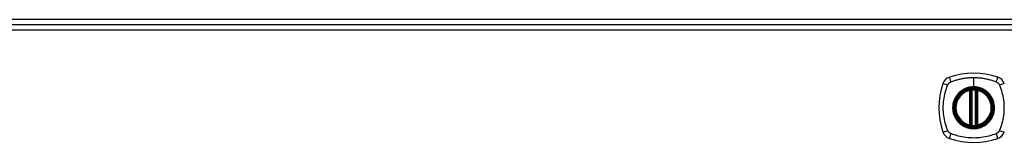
# Model space of a CAD drawing. Header units: inches. Extents: x 27 to 687, y 75 to 320.
# Tile 20 of 33: x 307.01 to 323.77, y 210.14 to 212.23. Entities that reach past the tile are written whole.
import ezdxf

# ---------------------------------------------------------------- set-up
doc = ezdxf.new("R2010")
doc.units = ezdxf.units.IN
doc.header["$MEASUREMENT"] = 0
doc.layers.add('Visible Edges(ANSI)', color=7, linetype='Continuous', lineweight=25)
doc.layers.add('Visible Tangent Edges(ANSI)', color=7, linetype='Continuous', lineweight=25)

msp = doc.modelspace()

# ---------------------------------------------------------------- linework, layer by layer
at = {"layer": 'Visible Edges(ANSI)'}
for p, q in [((356.145, 212.231), (290.343, 212.231)), ((290.442, 212.151), (356.047, 212.151)), ((323.185, 210.434), (323.185, 211.019)), ((323.205, 210.43), (323.205, 211.024)), ((323.284, 211.024), (323.284, 210.43)), ((323.303, 211.019), (323.303, 210.434))]:
    msp.add_line(p, q, dxfattribs=at)
at = {"layer": 'Visible Edges(ANSI)', "flags": 128}
for points in [[(323.216, 211.038), (323.214, 211.038), (323.212, 211.038), (323.211, 211.038), (323.209, 211.038), (323.208, 211.038), (323.206, 211.037), (323.205, 211.037), (323.203, 211.037), (323.202, 211.037), (323.201, 211.037), (323.199, 211.037), (323.198, 211.036), (323.197, 211.036), (323.196, 211.036), (323.195, 211.036), (323.194, 211.036), (323.193, 211.036), (323.193, 211.036), (323.192, 211.035), (323.192, 211.035), (323.191, 211.035), (323.191, 211.035), (323.191, 211.035), (323.191, 211.035)], [(323.297, 211.035), (323.297, 211.035), (323.297, 211.035), (323.297, 211.035), (323.296, 211.035), (323.296, 211.035), (323.295, 211.036), (323.295, 211.036), (323.294, 211.036), (323.293, 211.036), (323.292, 211.036), (323.291, 211.036), (323.29, 211.036), (323.289, 211.037), (323.288, 211.037), (323.286, 211.037), (323.285, 211.037), (323.284, 211.037), (323.282, 211.037), (323.281, 211.038), (323.279, 211.038), (323.278, 211.038), (323.276, 211.038), (323.274, 211.038), (323.273, 211.038)], [(323.191, 210.418), (323.191, 210.418), (323.191, 210.418), (323.191, 210.418), (323.192, 210.418), (323.192, 210.418), (323.193, 210.418), (323.193, 210.418), (323.194, 210.418), (323.195, 210.418), (323.196, 210.418), (323.197, 210.417), (323.198, 210.417), (323.199, 210.417), (323.201, 210.417), (323.202, 210.417), (323.203, 210.416), (323.205, 210.416), (323.206, 210.416), (323.208, 210.416), (323.209, 210.416), (323.211, 210.416), (323.212, 210.415), (323.214, 210.415), (323.216, 210.415)], [(323.273, 210.415), (323.274, 210.415), (323.276, 210.415), (323.278, 210.416), (323.279, 210.416), (323.281, 210.416), (323.282, 210.416), (323.284, 210.416), (323.285, 210.416), (323.286, 210.417), (323.288, 210.417), (323.289, 210.417), (323.29, 210.417), (323.291, 210.417), (323.292, 210.418), (323.293, 210.418), (323.294, 210.418), (323.295, 210.418), (323.295, 210.418), (323.296, 210.418), (323.296, 210.418), (323.297, 210.418), (323.297, 210.418), (323.297, 210.418), (323.297, 210.418)]]:
    msp.add_lwpolyline(points, dxfattribs=at)
at = {"layer": 'Visible Edges(ANSI)'}
for radius in [0.32, 0.315]:
    msp.add_circle((323.244, 210.727), radius, dxfattribs=at)
for centre, radius, start, end in [((322.889, 211.082), 0.177, 108.7722, 161.2278), ((323.244, 210.038), 1.28, 71.2278, 108.7722), ((323.599, 211.082), 0.177, 18.7722, 71.2278), ((323.933, 210.727), 1.28, 161.2278, 198.7722), ((323.244, 210.727), 0.313, 103.6344, 256.3656), ((323.244, 210.727), 0.313, 99.784, 103.6344), ((323.173, 211.019), 0.0118, 0, 103.6344), ((323.193, 211.024), 0.0118, 0, 99.784), ((323.244, 210.727), 0.313, 84.7499, 95.2501), ((323.295, 211.024), 0.0118, 80.216, 180), ((323.244, 210.727), 0.313, 76.3656, 80.216), ((323.315, 211.019), 0.0118, 76.3656, 180), ((323.244, 210.727), 0.313, 283.6344, 76.3656), ((323.173, 210.434), 0.0118, 256.3656, 0), ((323.244, 210.727), 0.313, 256.3656, 260.216), ((323.193, 210.43), 0.0118, 260.216, 0), ((323.244, 210.727), 0.313, 264.7499, 275.2501), ((323.295, 210.43), 0.0118, 180, 279.784), ((323.244, 210.727), 0.313, 279.784, 283.6344), ((323.315, 210.434), 0.0118, 180, 283.6344), ((322.889, 210.372), 0.177, 198.7722, 251.2278), ((323.244, 211.416), 1.28, 251.2278, 288.7722), ((323.599, 210.372), 0.177, 288.7722, 341.2278)]:
    msp.add_arc(centre, radius, start, end, dxfattribs=at)
at = {"layer": 'Visible Tangent Edges(ANSI)'}
for p, q in [((356.047, 212.052), (290.442, 212.052)), ((323.244, 211.243), (323.244, 211.084)), ((323.173, 211.019), (323.17, 211.031)), ((323.191, 211.035), (323.192, 211.029)), ((323.217, 211.027), (323.216, 211.038)), ((323.217, 210.427), (323.217, 211.027)), ((323.244, 211.079), (323.244, 211.084)), ((323.272, 211.027), (323.273, 211.038)), ((323.272, 211.027), (323.272, 210.427)), ((323.296, 211.029), (323.297, 211.035)), ((323.318, 211.031), (323.315, 211.019)), ((323.173, 211.019), (323.185, 211.019)), ((323.173, 211.019), (323.173, 210.434)), ((323.185, 211.019), (323.195, 211.019)), ((323.195, 211.024), (323.205, 211.024)), ((323.195, 210.434), (323.195, 211.019)), ((323.284, 211.024), (323.294, 211.024)), ((323.293, 211.019), (323.303, 211.019)), ((323.293, 211.019), (323.293, 210.434)), ((323.303, 211.019), (323.315, 211.019)), ((323.315, 210.434), (323.315, 211.019)), ((323.17, 210.423), (323.173, 210.434)), ((323.185, 210.434), (323.173, 210.434)), ((323.195, 210.434), (323.185, 210.434)), ((323.192, 210.424), (323.191, 210.418)), ((323.205, 210.43), (323.195, 210.43)), ((323.216, 210.415), (323.217, 210.427)), ((323.273, 210.415), (323.272, 210.427)), ((323.294, 210.43), (323.284, 210.43)), ((323.303, 210.434), (323.293, 210.434)), ((323.297, 210.418), (323.296, 210.424)), ((323.315, 210.434), (323.303, 210.434)), ((323.315, 210.434), (323.318, 210.423))]:
    msp.add_line(p, q, dxfattribs=at)
at = {"layer": 'Visible Tangent Edges(ANSI)', "flags": 128}
for points in [[(322.856, 211.167), (322.874, 211.175), (322.889, 211.181), (322.905, 211.186), (322.92, 211.191), (322.936, 211.196), (322.952, 211.201), (322.967, 211.205), (322.983, 211.209), (322.999, 211.213), (323.015, 211.217), (323.031, 211.221), (323.047, 211.224), (323.064, 211.227), (323.08, 211.23), (323.096, 211.232), (323.113, 211.235), (323.129, 211.237), (323.145, 211.238), (323.162, 211.24), (323.178, 211.241), (323.195, 211.242), (323.211, 211.243), (323.228, 211.243), (323.244, 211.243)], [(323.244, 211.243), (323.261, 211.243), (323.277, 211.243), (323.294, 211.242), (323.31, 211.241), (323.327, 211.24), (323.343, 211.238), (323.359, 211.237), (323.376, 211.235), (323.392, 211.232), (323.408, 211.23), (323.425, 211.227), (323.441, 211.224), (323.457, 211.221), (323.473, 211.217), (323.489, 211.213), (323.505, 211.209), (323.521, 211.205), (323.537, 211.201), (323.552, 211.196), (323.568, 211.191), (323.584, 211.186), (323.599, 211.181), (323.615, 211.175), (323.633, 211.167)], [(322.804, 210.338), (322.79, 210.372), (322.78, 210.403), (322.77, 210.434), (322.762, 210.466), (322.754, 210.498), (322.747, 210.53), (322.741, 210.562), (322.736, 210.595), (322.732, 210.628), (322.73, 210.661), (322.728, 210.694), (322.728, 210.727), (322.728, 210.76), (322.73, 210.793), (322.732, 210.826), (322.736, 210.858), (322.741, 210.891), (322.747, 210.923), (322.754, 210.956), (322.762, 210.988), (322.77, 211.019), (322.78, 211.051), (322.79, 211.082), (322.804, 211.115)], [(322.804, 211.115), (322.805, 211.117), (322.806, 211.118), (322.806, 211.12), (322.807, 211.121), (322.808, 211.122), (322.809, 211.124), (322.809, 211.125), (322.81, 211.126), (322.811, 211.128), (322.812, 211.129), (322.813, 211.13), (322.813, 211.131), (322.814, 211.133), (322.815, 211.134), (322.816, 211.135), (322.817, 211.136), (322.818, 211.138), (322.819, 211.139), (322.82, 211.14), (322.821, 211.141), (322.822, 211.142), (322.823, 211.143), (322.824, 211.144), (322.825, 211.146)], [(322.825, 211.146), (322.826, 211.147), (322.828, 211.148), (322.829, 211.149), (322.83, 211.15), (322.831, 211.151), (322.832, 211.152), (322.833, 211.153), (322.835, 211.154), (322.836, 211.155), (322.837, 211.156), (322.838, 211.157), (322.84, 211.157), (322.841, 211.158), (322.842, 211.159), (322.843, 211.16), (322.845, 211.161), (322.846, 211.162), (322.847, 211.162), (322.849, 211.163), (322.85, 211.164), (322.851, 211.165), (322.853, 211.165), (322.854, 211.166), (322.856, 211.167)], [(323.244, 211.079), (323.335, 211.067), (323.42, 211.032), (323.494, 210.976), (323.549, 210.903), (323.584, 210.818), (323.596, 210.726), (323.584, 210.635), (323.549, 210.55), (323.493, 210.477), (323.42, 210.422), (323.335, 210.387), (323.244, 210.375), (323.153, 210.387), (323.068, 210.422), (322.995, 210.478), (322.939, 210.551), (322.904, 210.636), (322.892, 210.727), (322.904, 210.818), (322.939, 210.903), (322.995, 210.976), (323.068, 211.032), (323.153, 211.067), (323.244, 211.079)], [(323.244, 211.084), (323.234, 211.084), (323.224, 211.083), (323.213, 211.082), (323.203, 211.081), (323.193, 211.08), (323.183, 211.078), (323.173, 211.076), (323.162, 211.074), (323.153, 211.072), (323.143, 211.069), (323.133, 211.066), (323.123, 211.062), (323.114, 211.059), (323.104, 211.055), (323.095, 211.051), (323.085, 211.046), (323.076, 211.042), (323.067, 211.037), (323.058, 211.031), (323.05, 211.026), (323.041, 211.02), (323.033, 211.014), (323.025, 211.008), (323.017, 211.001)], [(323.192, 211.029), (323.191, 211.03), (323.19, 211.03), (323.19, 211.03), (323.189, 211.031), (323.188, 211.031), (323.187, 211.031), (323.186, 211.031), (323.185, 211.032), (323.184, 211.032), (323.184, 211.032), (323.183, 211.032), (323.182, 211.032), (323.181, 211.032), (323.18, 211.032), (323.179, 211.032), (323.178, 211.032), (323.177, 211.032), (323.176, 211.032), (323.175, 211.032), (323.174, 211.032), (323.173, 211.032), (323.172, 211.031), (323.171, 211.031), (323.17, 211.031)], [(323.195, 211.024), (323.195, 211.024), (323.195, 211.024), (323.195, 211.024), (323.194, 211.025), (323.194, 211.025), (323.194, 211.025), (323.194, 211.025), (323.194, 211.026), (323.194, 211.026), (323.194, 211.026), (323.194, 211.026), (323.194, 211.027), (323.194, 211.027), (323.193, 211.027), (323.193, 211.027), (323.193, 211.028), (323.193, 211.028), (323.193, 211.028), (323.193, 211.028), (323.193, 211.028), (323.192, 211.029), (323.192, 211.029), (323.192, 211.029), (323.192, 211.029)], [(323.205, 211.024), (323.205, 211.024), (323.205, 211.024), (323.205, 211.024), (323.205, 211.024), (323.205, 211.024), (323.206, 211.024), (323.206, 211.024), (323.206, 211.024), (323.207, 211.024), (323.207, 211.024), (323.208, 211.025), (323.208, 211.025), (323.209, 211.025), (323.209, 211.025), (323.21, 211.025), (323.211, 211.025), (323.211, 211.026), (323.212, 211.026), (323.213, 211.026), (323.214, 211.026), (323.214, 211.026), (323.215, 211.026), (323.216, 211.027), (323.217, 211.027)], [(323.472, 211.001), (323.464, 211.008), (323.456, 211.014), (323.447, 211.02), (323.439, 211.026), (323.43, 211.031), (323.421, 211.037), (323.412, 211.042), (323.403, 211.046), (323.394, 211.051), (323.384, 211.055), (323.375, 211.059), (323.365, 211.062), (323.355, 211.066), (323.346, 211.069), (323.336, 211.072), (323.326, 211.074), (323.316, 211.076), (323.306, 211.078), (323.295, 211.08), (323.285, 211.081), (323.275, 211.082), (323.265, 211.083), (323.254, 211.084), (323.244, 211.084)], [(323.272, 211.027), (323.272, 211.027), (323.273, 211.026), (323.274, 211.026), (323.275, 211.026), (323.275, 211.026), (323.276, 211.026), (323.277, 211.026), (323.278, 211.025), (323.278, 211.025), (323.279, 211.025), (323.279, 211.025), (323.28, 211.025), (323.281, 211.025), (323.281, 211.024), (323.282, 211.024), (323.282, 211.024), (323.282, 211.024), (323.283, 211.024), (323.283, 211.024), (323.283, 211.024), (323.283, 211.024), (323.283, 211.024), (323.283, 211.024), (323.284, 211.024)], [(323.296, 211.029), (323.296, 211.029), (323.296, 211.029), (323.296, 211.029), (323.296, 211.028), (323.296, 211.028), (323.295, 211.028), (323.295, 211.028), (323.295, 211.028), (323.295, 211.027), (323.295, 211.027), (323.295, 211.027), (323.295, 211.027), (323.294, 211.026), (323.294, 211.026), (323.294, 211.026), (323.294, 211.026), (323.294, 211.025), (323.294, 211.025), (323.294, 211.025), (323.294, 211.025), (323.294, 211.024), (323.294, 211.024), (323.294, 211.024), (323.294, 211.024)], [(323.318, 211.031), (323.317, 211.031), (323.316, 211.031), (323.315, 211.032), (323.314, 211.032), (323.313, 211.032), (323.312, 211.032), (323.311, 211.032), (323.31, 211.032), (323.309, 211.032), (323.308, 211.032), (323.308, 211.032), (323.307, 211.032), (323.306, 211.032), (323.305, 211.032), (323.304, 211.032), (323.303, 211.032), (323.302, 211.031), (323.301, 211.031), (323.3, 211.031), (323.299, 211.031), (323.299, 211.03), (323.298, 211.03), (323.297, 211.03), (323.296, 211.029)], [(323.633, 211.167), (323.636, 211.165), (323.638, 211.164), (323.641, 211.162), (323.644, 211.161), (323.646, 211.159), (323.649, 211.157), (323.651, 211.156), (323.654, 211.154), (323.656, 211.152), (323.658, 211.15), (323.661, 211.148), (323.663, 211.146), (323.665, 211.143), (323.667, 211.141), (323.669, 211.139), (323.671, 211.136), (323.673, 211.134), (323.675, 211.131), (323.676, 211.129), (323.678, 211.126), (323.68, 211.124), (323.681, 211.121), (323.683, 211.118), (323.684, 211.115)], [(323.684, 211.115), (323.698, 211.082), (323.708, 211.051), (323.718, 211.019), (323.727, 210.988), (323.735, 210.956), (323.741, 210.923), (323.747, 210.891), (323.752, 210.858), (323.756, 210.826), (323.759, 210.793), (323.76, 210.76), (323.761, 210.727), (323.76, 210.694), (323.759, 210.661), (323.756, 210.628), (323.752, 210.595), (323.747, 210.562), (323.741, 210.53), (323.735, 210.498), (323.727, 210.466), (323.718, 210.434), (323.708, 210.403), (323.698, 210.372), (323.684, 210.338)], [(322.97, 210.954), (322.957, 210.938), (322.945, 210.921), (322.934, 210.904), (322.925, 210.886), (322.916, 210.867), (322.909, 210.848), (322.902, 210.828), (322.897, 210.808), (322.893, 210.788), (322.89, 210.768), (322.888, 210.747), (322.887, 210.727), (322.888, 210.706), (322.89, 210.686), (322.893, 210.665), (322.897, 210.645), (322.902, 210.625), (322.909, 210.606), (322.916, 210.586), (322.925, 210.568), (322.935, 210.55), (322.945, 210.532), (322.957, 210.515), (322.97, 210.499)], [(323.017, 211.001), (323.014, 211), (323.012, 210.998), (323.01, 210.996), (323.008, 210.994), (323.006, 210.992), (323.004, 210.99), (323.002, 210.989), (323, 210.987), (322.998, 210.985), (322.996, 210.983), (322.994, 210.981), (322.992, 210.979), (322.99, 210.977), (322.988, 210.975), (322.986, 210.973), (322.984, 210.971), (322.982, 210.969), (322.98, 210.967), (322.979, 210.965), (322.977, 210.963), (322.975, 210.961), (322.973, 210.959), (322.971, 210.956), (322.97, 210.954)], [(323.195, 211.019), (323.195, 211.02), (323.195, 211.02), (323.195, 211.02), (323.195, 211.02), (323.195, 211.02), (323.195, 211.021), (323.195, 211.021), (323.195, 211.021), (323.195, 211.021), (323.195, 211.021), (323.195, 211.021), (323.195, 211.022), (323.195, 211.022), (323.195, 211.022), (323.195, 211.022), (323.195, 211.022), (323.195, 211.022), (323.195, 211.023), (323.195, 211.023), (323.195, 211.023), (323.195, 211.023), (323.195, 211.023), (323.195, 211.023), (323.195, 211.024)], [(323.294, 211.024), (323.294, 211.023), (323.294, 211.023), (323.294, 211.023), (323.294, 211.023), (323.294, 211.023), (323.294, 211.023), (323.294, 211.022), (323.293, 211.022), (323.293, 211.022), (323.293, 211.022), (323.293, 211.022), (323.293, 211.022), (323.293, 211.021), (323.293, 211.021), (323.293, 211.021), (323.293, 211.021), (323.293, 211.021), (323.293, 211.021), (323.293, 211.02), (323.293, 211.02), (323.293, 211.02), (323.293, 211.02), (323.293, 211.02), (323.293, 211.019)], [(323.519, 210.954), (323.517, 210.956), (323.515, 210.959), (323.513, 210.961), (323.512, 210.963), (323.51, 210.965), (323.508, 210.967), (323.506, 210.969), (323.504, 210.971), (323.502, 210.973), (323.5, 210.975), (323.498, 210.977), (323.496, 210.979), (323.494, 210.981), (323.492, 210.983), (323.49, 210.985), (323.488, 210.987), (323.486, 210.989), (323.484, 210.99), (323.482, 210.992), (323.48, 210.994), (323.478, 210.996), (323.476, 210.998), (323.474, 211), (323.472, 211.001)], [(323.519, 210.499), (323.531, 210.515), (323.543, 210.532), (323.554, 210.55), (323.564, 210.568), (323.572, 210.587), (323.58, 210.606), (323.586, 210.625), (323.592, 210.645), (323.596, 210.665), (323.599, 210.686), (323.6, 210.706), (323.601, 210.727), (323.6, 210.747), (323.599, 210.768), (323.596, 210.788), (323.591, 210.809), (323.586, 210.828), (323.58, 210.848), (323.572, 210.867), (323.564, 210.886), (323.554, 210.904), (323.543, 210.921), (323.531, 210.938), (323.519, 210.954)], [(322.97, 210.499), (322.971, 210.497), (322.973, 210.495), (322.975, 210.493), (322.977, 210.491), (322.979, 210.489), (322.98, 210.487), (322.982, 210.485), (322.984, 210.483), (322.986, 210.481), (322.988, 210.479), (322.99, 210.477), (322.992, 210.475), (322.994, 210.473), (322.996, 210.471), (322.998, 210.469), (323, 210.467), (323.002, 210.465), (323.004, 210.463), (323.006, 210.461), (323.008, 210.459), (323.01, 210.458), (323.012, 210.456), (323.014, 210.454), (323.017, 210.452)], [(323.017, 210.452), (323.033, 210.44), (323.05, 210.428), (323.067, 210.417), (323.085, 210.407), (323.104, 210.399), (323.123, 210.391), (323.143, 210.385), (323.163, 210.379), (323.183, 210.375), (323.203, 210.372), (323.224, 210.371), (323.244, 210.37), (323.265, 210.371), (323.285, 210.372), (323.306, 210.375), (323.326, 210.379), (323.346, 210.385), (323.365, 210.391), (323.385, 210.399), (323.403, 210.407), (323.421, 210.417), (323.439, 210.428), (323.456, 210.44), (323.472, 210.452)], [(323.17, 210.423), (323.171, 210.422), (323.172, 210.422), (323.173, 210.422), (323.174, 210.422), (323.175, 210.422), (323.176, 210.422), (323.177, 210.422), (323.178, 210.422), (323.179, 210.421), (323.18, 210.421), (323.181, 210.422), (323.182, 210.422), (323.183, 210.422), (323.184, 210.422), (323.184, 210.422), (323.185, 210.422), (323.186, 210.422), (323.187, 210.422), (323.188, 210.423), (323.189, 210.423), (323.19, 210.423), (323.19, 210.424), (323.191, 210.424), (323.192, 210.424)], [(323.192, 210.424), (323.192, 210.424), (323.192, 210.425), (323.192, 210.425), (323.193, 210.425), (323.193, 210.425), (323.193, 210.426), (323.193, 210.426), (323.193, 210.426), (323.193, 210.426), (323.193, 210.426), (323.194, 210.427), (323.194, 210.427), (323.194, 210.427), (323.194, 210.427), (323.194, 210.428), (323.194, 210.428), (323.194, 210.428), (323.194, 210.428), (323.194, 210.429), (323.194, 210.429), (323.195, 210.429), (323.195, 210.429), (323.195, 210.43), (323.195, 210.43)], [(323.195, 210.43), (323.195, 210.43), (323.195, 210.43), (323.195, 210.43), (323.195, 210.431), (323.195, 210.431), (323.195, 210.431), (323.195, 210.431), (323.195, 210.431), (323.195, 210.432), (323.195, 210.432), (323.195, 210.432), (323.195, 210.432), (323.195, 210.432), (323.195, 210.432), (323.195, 210.433), (323.195, 210.433), (323.195, 210.433), (323.195, 210.433), (323.195, 210.433), (323.195, 210.433), (323.195, 210.434), (323.195, 210.434), (323.195, 210.434), (323.195, 210.434)], [(323.217, 210.427), (323.216, 210.427), (323.215, 210.427), (323.214, 210.427), (323.214, 210.427), (323.213, 210.428), (323.212, 210.428), (323.211, 210.428), (323.211, 210.428), (323.21, 210.428), (323.209, 210.429), (323.209, 210.429), (323.208, 210.429), (323.208, 210.429), (323.207, 210.429), (323.207, 210.429), (323.206, 210.429), (323.206, 210.43), (323.206, 210.43), (323.205, 210.43), (323.205, 210.43), (323.205, 210.43), (323.205, 210.43), (323.205, 210.43), (323.205, 210.43)], [(323.284, 210.43), (323.283, 210.43), (323.283, 210.43), (323.283, 210.43), (323.283, 210.43), (323.283, 210.43), (323.283, 210.43), (323.282, 210.43), (323.282, 210.429), (323.282, 210.429), (323.281, 210.429), (323.281, 210.429), (323.28, 210.429), (323.279, 210.429), (323.279, 210.429), (323.278, 210.428), (323.278, 210.428), (323.277, 210.428), (323.276, 210.428), (323.275, 210.428), (323.275, 210.427), (323.274, 210.427), (323.273, 210.427), (323.272, 210.427), (323.272, 210.427)], [(323.293, 210.434), (323.293, 210.434), (323.293, 210.434), (323.293, 210.434), (323.293, 210.433), (323.293, 210.433), (323.293, 210.433), (323.293, 210.433), (323.293, 210.433), (323.293, 210.433), (323.293, 210.432), (323.293, 210.432), (323.293, 210.432), (323.293, 210.432), (323.293, 210.432), (323.293, 210.432), (323.293, 210.431), (323.294, 210.431), (323.294, 210.431), (323.294, 210.431), (323.294, 210.431), (323.294, 210.43), (323.294, 210.43), (323.294, 210.43), (323.294, 210.43)], [(323.294, 210.43), (323.294, 210.43), (323.294, 210.429), (323.294, 210.429), (323.294, 210.429), (323.294, 210.429), (323.294, 210.428), (323.294, 210.428), (323.294, 210.428), (323.294, 210.428), (323.294, 210.427), (323.294, 210.427), (323.295, 210.427), (323.295, 210.427), (323.295, 210.426), (323.295, 210.426), (323.295, 210.426), (323.295, 210.426), (323.295, 210.426), (323.296, 210.425), (323.296, 210.425), (323.296, 210.425), (323.296, 210.425), (323.296, 210.424), (323.296, 210.424)], [(323.296, 210.424), (323.297, 210.424), (323.298, 210.424), (323.299, 210.423), (323.299, 210.423), (323.3, 210.423), (323.301, 210.422), (323.302, 210.422), (323.303, 210.422), (323.304, 210.422), (323.305, 210.422), (323.306, 210.422), (323.307, 210.422), (323.308, 210.422), (323.308, 210.421), (323.309, 210.421), (323.31, 210.422), (323.311, 210.422), (323.312, 210.422), (323.313, 210.422), (323.314, 210.422), (323.315, 210.422), (323.316, 210.422), (323.317, 210.422), (323.318, 210.423)], [(323.472, 210.452), (323.474, 210.454), (323.476, 210.456), (323.478, 210.458), (323.48, 210.459), (323.482, 210.461), (323.484, 210.463), (323.486, 210.465), (323.488, 210.467), (323.49, 210.469), (323.492, 210.471), (323.494, 210.473), (323.496, 210.475), (323.498, 210.477), (323.5, 210.479), (323.502, 210.481), (323.504, 210.483), (323.506, 210.485), (323.508, 210.487), (323.51, 210.489), (323.512, 210.491), (323.513, 210.493), (323.515, 210.495), (323.517, 210.497), (323.519, 210.499)], [(322.856, 210.287), (322.853, 210.288), (322.85, 210.29), (322.847, 210.291), (322.845, 210.293), (322.842, 210.294), (322.84, 210.296), (322.837, 210.298), (322.835, 210.3), (322.832, 210.302), (322.83, 210.304), (322.828, 210.306), (322.825, 210.308), (322.823, 210.31), (322.821, 210.313), (322.819, 210.315), (322.817, 210.317), (322.815, 210.32), (322.814, 210.322), (322.812, 210.325), (322.81, 210.327), (322.809, 210.33), (322.807, 210.333), (322.806, 210.335), (322.804, 210.338)], [(323.633, 210.287), (323.599, 210.273), (323.568, 210.263), (323.537, 210.253), (323.505, 210.244), (323.473, 210.236), (323.441, 210.23), (323.409, 210.224), (323.376, 210.219), (323.343, 210.215), (323.31, 210.212), (323.277, 210.211), (323.244, 210.21), (323.211, 210.211), (323.178, 210.212), (323.145, 210.215), (323.113, 210.219), (323.08, 210.224), (323.048, 210.23), (323.015, 210.236), (322.983, 210.244), (322.952, 210.253), (322.92, 210.263), (322.889, 210.273), (322.856, 210.287)], [(323.684, 210.338), (323.683, 210.335), (323.681, 210.333), (323.68, 210.33), (323.678, 210.327), (323.677, 210.325), (323.675, 210.322), (323.673, 210.32), (323.671, 210.317), (323.669, 210.315), (323.667, 210.313), (323.665, 210.31), (323.663, 210.308), (323.661, 210.306), (323.658, 210.304), (323.656, 210.302), (323.654, 210.3), (323.651, 210.298), (323.649, 210.296), (323.646, 210.294), (323.644, 210.293), (323.641, 210.291), (323.638, 210.29), (323.636, 210.288), (323.633, 210.287)]]:
    msp.add_lwpolyline(points, dxfattribs=at)
at = {"layer": 'Visible Tangent Edges(ANSI)'}
for radius in [0.346, 0.342, 0.325, 0.324]:
    msp.add_circle((323.244, 210.727), radius, dxfattribs=at)
for start, end in [(84.7499, 95.2501), (103.6344, 256.3656), (283.6344, 76.3656), (264.7499, 275.2501)]:
    msp.add_arc((323.244, 210.727), 0.301, start, end, dxfattribs=at)
for centre, major_axis, ratio, start_param, end_param in [((322.87, 211.139), (-0.037, 0.112), 0.042597, 0.170073, 1.307344), ((323.618, 211.139), (0.037, 0.112), 0.042597, 4.975842, 6.113112), ((322.832, 211.101), (-0.112, 0.037), 0.042597, 4.975842, 6.113112), ((323.191, 211.035), (-0.00893, -0.00773), 0.431674, 0, 1.315955), ((323.297, 211.035), (0.00893, -0.00773), 0.431674, 4.96723, 6.283185), ((323.656, 211.101), (0.112, 0.037), 0.042597, 0.170073, 1.307344), ((323.196, 211.024), (-0.0116, -0.0021), 0.025638, 4.856604, 6.283185), ((323.292, 211.024), (0.0116, -0.0021), 0.025638, 0, 1.426581), ((323.191, 210.419), (-0.00893, 0.00773), 0.431674, 4.96723, 6.283185), ((323.196, 210.43), (-0.0116, 0.0021), 0.025638, 0, 1.426581), ((323.292, 210.43), (0.0116, 0.0021), 0.025638, 4.856604, 6.283185), ((323.297, 210.419), (0.00893, 0.00773), 0.431674, 0, 1.315955), ((322.832, 210.352), (-0.112, -0.037), 0.042597, 0.170073, 1.307344), ((322.87, 210.315), (-0.037, -0.112), 0.042597, 4.975842, 6.113112), ((323.618, 210.315), (0.037, -0.112), 0.042597, 0.170073, 1.307344), ((323.656, 210.352), (0.112, -0.037), 0.042597, 4.975842, 6.113112)]:
    msp.add_ellipse(centre, major_axis=major_axis, ratio=ratio, start_param=start_param, end_param=end_param, dxfattribs=at)

doc.saveas('drawing.dxf')
